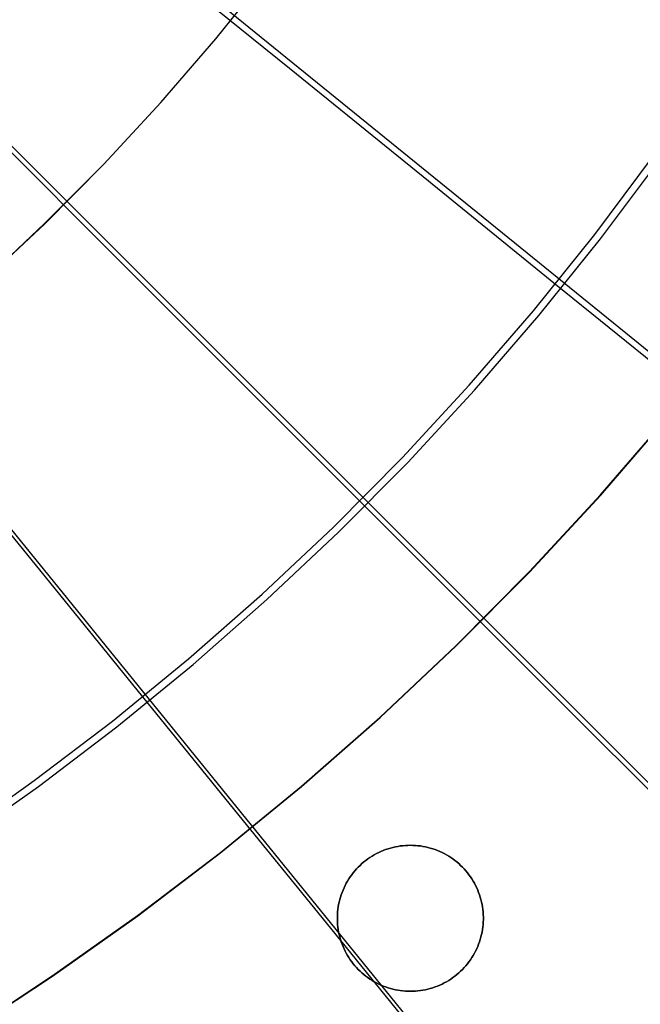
# Model space of a CAD drawing. Header units: millimetres. Extents: x 20498 to 21098, y 1199 to 1799.
# Tile 25 of 110: x 20887 to 20921, y 1364 to 1417. Entities that reach past the tile are written whole.
import ezdxf

# ---------------------------------------------------------------- set-up
doc = ezdxf.new("R2010")
doc.units = ezdxf.units.MM
doc.layers.add('Rico Pouf Ferm Living', color=7, linetype='Continuous', true_color=0x000000)

msp = doc.modelspace()

# ---------------------------------------------------------------- linework, layer by layer
at = {"layer": 'Rico Pouf Ferm Living'}
for p, q in [((20914.541, 1355.354, 55.005), (20797.933, 1498.985, 54.679)), ((20928.782, 1368.193, 55.035), (20797.964, 1499.014, 54.679)), ((20941.621, 1382.435, 55.067), (20797.992, 1499.045, 54.679)), ((20887.342, 1426.071, 413.266), (20901.749, 1414.378, 410.128)), ((20897.782, 1415.957, 54.435), (20900.614, 1419.481, 54.443)), ((20897.786, 1415.956, 52.435), (20900.618, 1419.48, 52.443)), ((20879.367, 1417.225, 413.246), (20892.489, 1404.106, 410.105)), ((20894.829, 1412.533, 54.427), (20897.782, 1415.957, 54.435)), ((20894.833, 1412.531, 52.427), (20897.786, 1415.956, 52.435)), ((20901.749, 1414.378, 410.128), (20908.948, 1408.536, 408.323)), ((20891.759, 1409.213, 54.42), (20894.829, 1412.533, 54.427)), ((20891.763, 1409.211, 52.42), (20894.833, 1412.531, 52.427)), ((20888.576, 1406.002, 54.412), (20891.759, 1409.213, 54.42)), ((20888.58, 1406, 52.412), (20891.763, 1409.211, 52.42)), ((20918.194, 1405.418, 406.343), (20921.358, 1409.648, 406.352)), ((20918.5, 1405.178, 408.299), (20921.672, 1409.419, 408.308)), ((20908.948, 1408.536, 408.323), (20916.077, 1402.751, 406.337)), ((20885.283, 1402.903, 54.405), (20888.576, 1406.002, 54.412)), ((20885.287, 1402.901, 52.405), (20888.58, 1406, 52.412)), ((20914.885, 1401.3, 406.334), (20918.194, 1405.418, 406.343)), ((20915.183, 1401.05, 408.29), (20918.5, 1405.178, 408.299)), ((20892.489, 1404.106, 410.105), (20899.045, 1397.552, 408.298)), ((20916.077, 1402.751, 406.337), (20922.178, 1397.8, 404.451)), ((20911.435, 1397.299, 406.325), (20914.885, 1401.3, 406.334)), ((20911.724, 1397.039, 408.281), (20915.183, 1401.05, 408.29)), ((20899.045, 1397.552, 408.298), (20905.538, 1391.061, 406.311)), ((20907.848, 1393.42, 406.316), (20911.435, 1397.299, 406.325)), ((20908.128, 1393.15, 408.272), (20911.724, 1397.039, 408.281)), ((20918.496, 1391.396, 54.646), (20922.168, 1395.654, 54.655)), ((20918.51, 1391.385, 52.646), (20922.183, 1395.644, 52.655)), ((20882.217, 1394.846, 410.083), (20888.061, 1387.649, 408.275)), ((20904.129, 1389.669, 406.308), (20907.848, 1393.42, 406.316)), ((20904.399, 1389.389, 408.264), (20908.128, 1393.15, 408.272)), ((20914.678, 1387.268, 54.636), (20918.496, 1391.396, 54.646)), ((20914.692, 1387.256, 52.636), (20918.51, 1391.385, 52.646)), ((20905.538, 1391.061, 406.311), (20911.095, 1385.507, 404.424)), ((20900.282, 1386.048, 406.299), (20904.129, 1389.669, 406.308)), ((20900.542, 1385.76, 408.255), (20904.399, 1389.389, 408.264)), ((20888.061, 1387.649, 408.275), (20893.849, 1380.522, 406.286)), ((20910.719, 1383.274, 54.627), (20914.678, 1387.268, 54.636)), ((20910.733, 1383.263, 52.627), (20914.692, 1387.256, 52.636)), ((20896.311, 1382.564, 406.291), (20900.282, 1386.048, 406.299)), ((20896.562, 1382.266, 408.247), (20900.542, 1385.76, 408.255)), ((20911.095, 1385.507, 404.424), (20916.62, 1379.984, 402.349)), ((20906.624, 1379.421, 54.618), (20910.719, 1383.274, 54.627)), ((20906.637, 1379.409, 52.618), (20910.733, 1383.263, 52.627)), ((20892.222, 1379.219, 406.283), (20896.311, 1382.564, 406.291)), ((20892.462, 1378.913, 408.239), (20896.562, 1382.266, 408.247)), ((20893.849, 1380.522, 406.286), (20898.802, 1374.424, 404.398)), ((20916.62, 1379.984, 402.349), (20922.111, 1374.496, 400.062)), ((20888.019, 1376.018, 406.275), (20892.222, 1379.219, 406.283)), ((20888.249, 1375.704, 408.231), (20892.462, 1378.913, 408.239)), ((20902.398, 1375.712, 54.61), (20906.624, 1379.421, 54.618)), ((20902.411, 1375.699, 52.61), (20906.637, 1379.409, 52.618)), ((20883.708, 1372.965, 406.268), (20888.019, 1376.018, 406.275)), ((20883.927, 1372.643, 408.224), (20888.249, 1375.704, 408.231)), ((20898.046, 1372.152, 54.601), (20902.398, 1375.712, 54.61)), ((20898.058, 1372.139, 52.601), (20902.411, 1375.699, 52.61)), ((20898.802, 1374.424, 404.398), (20903.727, 1368.36, 402.322)), ((20893.573, 1368.745, 54.593), (20898.046, 1372.152, 54.601)), ((20893.584, 1368.731, 52.593), (20898.058, 1372.139, 52.601)), ((20906.317, 1372.017, 59.849), (20906.201, 1371.947, 59.849)), ((20906.201, 1371.947, 59.849), (20906.317, 1372.017, 59.849)), ((20906.436, 1372.082, 59.849), (20906.317, 1372.017, 59.849)), ((20906.317, 1372.017, 59.849), (20906.436, 1372.082, 59.849)), ((20906.558, 1372.143, 59.849), (20906.436, 1372.082, 59.849)), ((20906.436, 1372.082, 59.849), (20906.558, 1372.143, 59.849)), ((20906.681, 1372.199, 59.849), (20906.558, 1372.143, 59.849)), ((20906.558, 1372.143, 59.849), (20906.681, 1372.199, 59.849)), ((20906.806, 1372.252, 59.85), (20906.681, 1372.199, 59.849)), ((20906.681, 1372.199, 59.849), (20906.806, 1372.252, 59.85)), ((20906.933, 1372.3, 59.85), (20906.806, 1372.252, 59.85)), ((20906.806, 1372.252, 59.85), (20906.933, 1372.3, 59.85)), ((20907.061, 1372.344, 59.85), (20906.933, 1372.3, 59.85)), ((20906.933, 1372.3, 59.85), (20907.061, 1372.344, 59.85)), ((20907.191, 1372.383, 59.85), (20907.061, 1372.344, 59.85)), ((20907.061, 1372.344, 59.85), (20907.191, 1372.383, 59.85)), ((20907.322, 1372.418, 59.85), (20907.191, 1372.383, 59.85)), ((20907.191, 1372.383, 59.85), (20907.322, 1372.418, 59.85)), ((20907.455, 1372.448, 59.85), (20907.322, 1372.418, 59.85)), ((20907.322, 1372.418, 59.85), (20907.455, 1372.448, 59.85)), ((20907.588, 1372.473, 59.85), (20907.455, 1372.448, 59.85)), ((20907.455, 1372.448, 59.85), (20907.588, 1372.473, 59.85)), ((20907.722, 1372.494, 59.85), (20907.588, 1372.473, 59.85)), ((20907.588, 1372.473, 59.85), (20907.722, 1372.494, 59.85)), ((20907.857, 1372.511, 59.85), (20907.722, 1372.494, 59.85)), ((20907.722, 1372.494, 59.85), (20907.857, 1372.511, 59.85)), ((20907.992, 1372.522, 59.85), (20907.857, 1372.511, 59.85)), ((20907.857, 1372.511, 59.85), (20907.992, 1372.522, 59.85)), ((20908.127, 1372.529, 59.85), (20907.992, 1372.522, 59.85)), ((20907.992, 1372.522, 59.85), (20908.127, 1372.529, 59.85)), ((20908.263, 1372.532, 59.85), (20908.127, 1372.529, 59.85)), ((20908.127, 1372.529, 59.85), (20908.263, 1372.532, 59.85)), ((20908.263, 1372.532, 59.85), (20908.399, 1372.529, 59.85)), ((20908.399, 1372.529, 59.85), (20908.263, 1372.532, 59.85)), ((20908.399, 1372.529, 59.85), (20908.534, 1372.522, 59.851)), ((20908.534, 1372.522, 59.851), (20908.399, 1372.529, 59.85)), ((20908.534, 1372.522, 59.851), (20908.669, 1372.511, 59.851)), ((20908.669, 1372.511, 59.851), (20908.534, 1372.522, 59.851)), ((20908.669, 1372.511, 59.851), (20908.804, 1372.494, 59.851)), ((20908.804, 1372.494, 59.851), (20908.669, 1372.511, 59.851)), ((20908.804, 1372.494, 59.851), (20908.938, 1372.473, 59.851)), ((20908.938, 1372.473, 59.851), (20908.804, 1372.494, 59.851)), ((20908.938, 1372.473, 59.851), (20909.071, 1372.448, 59.851)), ((20909.071, 1372.448, 59.851), (20908.938, 1372.473, 59.851)), ((20909.071, 1372.448, 59.851), (20909.204, 1372.418, 59.851)), ((20909.204, 1372.418, 59.851), (20909.071, 1372.448, 59.851)), ((20909.204, 1372.418, 59.851), (20909.335, 1372.383, 59.851)), ((20909.335, 1372.383, 59.851), (20909.204, 1372.418, 59.851)), ((20909.335, 1372.383, 59.851), (20909.465, 1372.344, 59.851)), ((20909.465, 1372.344, 59.851), (20909.335, 1372.383, 59.851)), ((20909.465, 1372.344, 59.851), (20909.593, 1372.3, 59.851)), ((20909.593, 1372.3, 59.851), (20909.465, 1372.344, 59.851)), ((20909.593, 1372.3, 59.851), (20909.72, 1372.252, 59.851)), ((20909.72, 1372.252, 59.851), (20909.593, 1372.3, 59.851)), ((20909.72, 1372.252, 59.851), (20909.845, 1372.199, 59.851)), ((20909.845, 1372.199, 59.851), (20909.72, 1372.252, 59.851)), ((20909.845, 1372.199, 59.851), (20909.968, 1372.143, 59.851)), ((20909.968, 1372.143, 59.851), (20909.845, 1372.199, 59.851)), ((20909.968, 1372.143, 59.851), (20910.09, 1372.082, 59.852)), ((20910.09, 1372.082, 59.852), (20909.968, 1372.143, 59.851)), ((20910.09, 1372.082, 59.852), (20910.209, 1372.017, 59.852)), ((20910.209, 1372.017, 59.852), (20910.09, 1372.082, 59.852)), ((20910.209, 1372.017, 59.852), (20910.325, 1371.947, 59.852)), ((20910.325, 1371.947, 59.852), (20910.209, 1372.017, 59.852)), ((20905.657, 1371.543, 59.849), (20905.557, 1371.452, 59.849)), ((20905.557, 1371.452, 59.849), (20905.657, 1371.543, 59.849)), ((20905.76, 1371.632, 59.849), (20905.657, 1371.543, 59.849)), ((20905.657, 1371.543, 59.849), (20905.76, 1371.632, 59.849)), ((20905.866, 1371.716, 59.849), (20905.76, 1371.632, 59.849)), ((20905.76, 1371.632, 59.849), (20905.866, 1371.716, 59.849)), ((20905.975, 1371.797, 59.849), (20905.866, 1371.716, 59.849)), ((20905.866, 1371.716, 59.849), (20905.975, 1371.797, 59.849)), ((20906.086, 1371.874, 59.849), (20905.975, 1371.797, 59.849)), ((20905.975, 1371.797, 59.849), (20906.086, 1371.874, 59.849)), ((20906.201, 1371.947, 59.849), (20906.086, 1371.874, 59.849)), ((20906.086, 1371.874, 59.849), (20906.201, 1371.947, 59.849)), ((20910.325, 1371.947, 59.852), (20910.44, 1371.874, 59.852)), ((20910.44, 1371.874, 59.852), (20910.325, 1371.947, 59.852)), ((20910.44, 1371.874, 59.852), (20910.551, 1371.797, 59.852)), ((20910.551, 1371.797, 59.852), (20910.44, 1371.874, 59.852)), ((20910.551, 1371.797, 59.852), (20910.66, 1371.716, 59.852)), ((20910.66, 1371.716, 59.852), (20910.551, 1371.797, 59.852)), ((20910.66, 1371.716, 59.852), (20910.766, 1371.632, 59.852)), ((20910.766, 1371.632, 59.852), (20910.66, 1371.716, 59.852)), ((20910.766, 1371.632, 59.852), (20910.869, 1371.543, 59.852)), ((20910.869, 1371.543, 59.852), (20910.766, 1371.632, 59.852)), ((20910.869, 1371.543, 59.852), (20910.969, 1371.452, 59.852)), ((20910.969, 1371.452, 59.852), (20910.869, 1371.543, 59.852)), ((20905.19, 1371.052, 59.849), (20905.107, 1370.944, 59.849)), ((20905.107, 1370.944, 59.849), (20905.19, 1371.052, 59.849)), ((20905.277, 1371.157, 59.849), (20905.19, 1371.052, 59.849)), ((20905.19, 1371.052, 59.849), (20905.277, 1371.157, 59.849)), ((20905.366, 1371.258, 59.849), (20905.277, 1371.157, 59.849)), ((20905.277, 1371.157, 59.849), (20905.366, 1371.258, 59.849)), ((20905.46, 1371.357, 59.849), (20905.366, 1371.258, 59.849)), ((20905.366, 1371.258, 59.849), (20905.46, 1371.357, 59.849)), ((20905.557, 1371.452, 59.849), (20905.46, 1371.357, 59.849)), ((20905.46, 1371.357, 59.849), (20905.557, 1371.452, 59.849)), ((20910.969, 1371.452, 59.852), (20911.066, 1371.357, 59.852)), ((20911.066, 1371.357, 59.852), (20910.969, 1371.452, 59.852)), ((20911.066, 1371.357, 59.852), (20911.16, 1371.258, 59.852)), ((20911.16, 1371.258, 59.852), (20911.066, 1371.357, 59.852)), ((20911.16, 1371.258, 59.852), (20911.25, 1371.157, 59.852)), ((20911.25, 1371.157, 59.852), (20911.16, 1371.258, 59.852)), ((20911.25, 1371.157, 59.852), (20911.336, 1371.052, 59.852)), ((20911.336, 1371.052, 59.852), (20911.25, 1371.157, 59.852)), ((20911.336, 1371.052, 59.852), (20911.419, 1370.944, 59.852)), ((20911.419, 1370.944, 59.852), (20911.336, 1371.052, 59.852)), ((20904.815, 1370.488, 59.848), (20904.752, 1370.368, 59.848)), ((20904.752, 1370.368, 59.848), (20904.815, 1370.488, 59.848)), ((20904.882, 1370.606, 59.849), (20904.815, 1370.488, 59.848)), ((20904.815, 1370.488, 59.848), (20904.882, 1370.606, 59.849)), ((20904.953, 1370.721, 59.849), (20904.882, 1370.606, 59.849)), ((20904.882, 1370.606, 59.849), (20904.953, 1370.721, 59.849)), ((20905.028, 1370.834, 59.849), (20904.953, 1370.721, 59.849)), ((20904.953, 1370.721, 59.849), (20905.028, 1370.834, 59.849)), ((20905.107, 1370.944, 59.849), (20905.028, 1370.834, 59.849)), ((20905.028, 1370.834, 59.849), (20905.107, 1370.944, 59.849)), ((20911.419, 1370.944, 59.852), (20911.498, 1370.834, 59.853)), ((20911.498, 1370.834, 59.853), (20911.419, 1370.944, 59.852)), ((20911.498, 1370.834, 59.853), (20911.573, 1370.721, 59.853)), ((20911.573, 1370.721, 59.853), (20911.498, 1370.834, 59.853)), ((20911.573, 1370.721, 59.853), (20911.644, 1370.606, 59.853)), ((20911.644, 1370.606, 59.853), (20911.573, 1370.721, 59.853)), ((20911.644, 1370.606, 59.853), (20911.711, 1370.488, 59.853)), ((20911.711, 1370.488, 59.853), (20911.644, 1370.606, 59.853)), ((20911.711, 1370.488, 59.853), (20911.774, 1370.368, 59.853)), ((20911.774, 1370.368, 59.853), (20911.711, 1370.488, 59.853)), ((20904.588, 1369.995, 59.848), (20904.542, 1369.867, 59.848)), ((20904.542, 1369.867, 59.848), (20904.588, 1369.995, 59.848)), ((20904.638, 1370.121, 59.848), (20904.588, 1369.995, 59.848)), ((20904.588, 1369.995, 59.848), (20904.638, 1370.121, 59.848)), ((20904.693, 1370.245, 59.848), (20904.638, 1370.121, 59.848)), ((20904.638, 1370.121, 59.848), (20904.693, 1370.245, 59.848)), ((20904.752, 1370.368, 59.848), (20904.693, 1370.245, 59.848)), ((20904.693, 1370.245, 59.848), (20904.752, 1370.368, 59.848)), ((20911.774, 1370.368, 59.853), (20911.833, 1370.245, 59.853)), ((20911.833, 1370.245, 59.853), (20911.774, 1370.368, 59.853)), ((20911.833, 1370.245, 59.853), (20911.888, 1370.121, 59.853)), ((20911.888, 1370.121, 59.853), (20911.833, 1370.245, 59.853)), ((20911.888, 1370.121, 59.853), (20911.938, 1369.995, 59.853)), ((20911.938, 1369.995, 59.853), (20911.888, 1370.121, 59.853)), ((20911.938, 1369.995, 59.853), (20911.984, 1369.867, 59.853)), ((20911.984, 1369.867, 59.853), (20911.938, 1369.995, 59.853)), ((20904.431, 1369.476, 59.848), (20904.403, 1369.343, 59.848)), ((20904.403, 1369.343, 59.848), (20904.431, 1369.476, 59.848)), ((20904.464, 1369.608, 59.848), (20904.431, 1369.476, 59.848)), ((20904.431, 1369.476, 59.848), (20904.464, 1369.608, 59.848)), ((20904.501, 1369.738, 59.848), (20904.464, 1369.608, 59.848)), ((20904.464, 1369.608, 59.848), (20904.501, 1369.738, 59.848)), ((20904.542, 1369.867, 59.848), (20904.501, 1369.738, 59.848)), ((20904.501, 1369.738, 59.848), (20904.542, 1369.867, 59.848)), ((20911.984, 1369.867, 59.853), (20912.025, 1369.738, 59.853)), ((20912.025, 1369.738, 59.853), (20911.984, 1369.867, 59.853)), ((20912.025, 1369.738, 59.853), (20912.062, 1369.608, 59.853)), ((20912.062, 1369.608, 59.853), (20912.025, 1369.738, 59.853)), ((20912.062, 1369.608, 59.853), (20912.095, 1369.476, 59.853)), ((20912.095, 1369.476, 59.853), (20912.062, 1369.608, 59.853)), ((20912.095, 1369.476, 59.853), (20912.123, 1369.343, 59.853)), ((20912.123, 1369.343, 59.853), (20912.095, 1369.476, 59.853)), ((20904.347, 1368.94, 59.848), (20904.338, 1368.805, 59.848)), ((20904.338, 1368.805, 59.848), (20904.347, 1368.94, 59.848)), ((20904.361, 1369.075, 59.848), (20904.347, 1368.94, 59.848)), ((20904.347, 1368.94, 59.848), (20904.361, 1369.075, 59.848)), ((20904.38, 1369.21, 59.848), (20904.361, 1369.075, 59.848)), ((20904.361, 1369.075, 59.848), (20904.38, 1369.21, 59.848)), ((20904.403, 1369.343, 59.848), (20904.38, 1369.21, 59.848)), ((20904.38, 1369.21, 59.848), (20904.403, 1369.343, 59.848)), ((20912.123, 1369.343, 59.853), (20912.146, 1369.21, 59.853)), ((20912.146, 1369.21, 59.853), (20912.123, 1369.343, 59.853)), ((20912.146, 1369.21, 59.853), (20912.165, 1369.075, 59.853)), ((20912.165, 1369.075, 59.853), (20912.146, 1369.21, 59.853)), ((20912.165, 1369.075, 59.853), (20912.179, 1368.94, 59.853)), ((20912.179, 1368.94, 59.853), (20912.165, 1369.075, 59.853)), ((20912.179, 1368.94, 59.853), (20912.188, 1368.805, 59.853)), ((20912.188, 1368.805, 59.853), (20912.179, 1368.94, 59.853)), ((20888.984, 1365.495, 54.585), (20893.573, 1368.745, 54.593)), ((20888.994, 1365.481, 52.585), (20893.584, 1368.731, 52.593)), ((20903.727, 1368.36, 402.322), (20908.621, 1362.333, 400.034)), ((20904.338, 1368.805, 59.848), (20904.333, 1368.669, 59.848)), ((20904.333, 1368.669, 59.848), (20904.338, 1368.805, 59.848)), ((20904.333, 1368.669, 59.848), (20904.333, 1368.534, 59.848)), ((20904.333, 1368.534, 59.848), (20904.333, 1368.669, 59.848)), ((20904.333, 1368.534, 59.848), (20904.338, 1368.398, 59.848)), ((20904.338, 1368.398, 59.848), (20904.333, 1368.534, 59.848)), ((20904.338, 1368.398, 59.848), (20904.347, 1368.263, 59.848)), ((20904.347, 1368.263, 59.848), (20904.338, 1368.398, 59.848)), ((20912.188, 1368.398, 59.853), (20912.179, 1368.263, 59.853)), ((20912.179, 1368.263, 59.853), (20912.188, 1368.398, 59.853)), ((20912.188, 1368.805, 59.853), (20912.193, 1368.669, 59.853)), ((20912.193, 1368.669, 59.853), (20912.188, 1368.805, 59.853)), ((20912.193, 1368.534, 59.853), (20912.188, 1368.398, 59.853)), ((20912.188, 1368.398, 59.853), (20912.193, 1368.534, 59.853)), ((20912.193, 1368.669, 59.853), (20912.193, 1368.534, 59.853)), ((20912.193, 1368.534, 59.853), (20912.193, 1368.669, 59.853)), ((20904.347, 1368.263, 59.848), (20904.361, 1368.128, 59.848)), ((20904.361, 1368.128, 59.848), (20904.347, 1368.263, 59.848)), ((20904.361, 1368.128, 59.848), (20904.38, 1367.993, 59.848)), ((20904.38, 1367.993, 59.848), (20904.361, 1368.128, 59.848)), ((20904.38, 1367.993, 59.848), (20904.403, 1367.86, 59.848)), ((20904.403, 1367.86, 59.848), (20904.38, 1367.993, 59.848)), ((20904.403, 1367.86, 59.848), (20904.431, 1367.727, 59.849)), ((20904.431, 1367.727, 59.849), (20904.403, 1367.86, 59.848)), ((20912.123, 1367.86, 59.853), (20912.095, 1367.727, 59.853)), ((20912.095, 1367.727, 59.853), (20912.123, 1367.86, 59.853)), ((20912.146, 1367.993, 59.853), (20912.123, 1367.86, 59.853)), ((20912.123, 1367.86, 59.853), (20912.146, 1367.993, 59.853)), ((20912.165, 1368.128, 59.853), (20912.146, 1367.993, 59.853)), ((20912.146, 1367.993, 59.853), (20912.165, 1368.128, 59.853)), ((20912.179, 1368.263, 59.853), (20912.165, 1368.128, 59.853)), ((20912.165, 1368.128, 59.853), (20912.179, 1368.263, 59.853)), ((20904.431, 1367.727, 59.849), (20904.464, 1367.595, 59.849)), ((20904.464, 1367.595, 59.849), (20904.431, 1367.727, 59.849)), ((20904.464, 1367.595, 59.849), (20904.501, 1367.465, 59.849)), ((20904.501, 1367.465, 59.849), (20904.464, 1367.595, 59.849)), ((20904.501, 1367.465, 59.849), (20904.542, 1367.335, 59.849)), ((20904.542, 1367.335, 59.849), (20904.501, 1367.465, 59.849)), ((20904.542, 1367.335, 59.849), (20904.588, 1367.208, 59.849)), ((20904.588, 1367.208, 59.849), (20904.542, 1367.335, 59.849)), ((20911.984, 1367.335, 59.853), (20911.938, 1367.208, 59.853)), ((20911.938, 1367.208, 59.853), (20911.984, 1367.335, 59.853)), ((20912.025, 1367.465, 59.853), (20911.984, 1367.335, 59.853)), ((20911.984, 1367.335, 59.853), (20912.025, 1367.465, 59.853)), ((20912.062, 1367.595, 59.853), (20912.025, 1367.465, 59.853)), ((20912.025, 1367.465, 59.853), (20912.062, 1367.595, 59.853)), ((20912.095, 1367.727, 59.853), (20912.062, 1367.595, 59.853)), ((20912.062, 1367.595, 59.853), (20912.095, 1367.727, 59.853)), ((20904.588, 1367.208, 59.849), (20904.638, 1367.082, 59.849)), ((20904.638, 1367.082, 59.849), (20904.588, 1367.208, 59.849)), ((20904.638, 1367.082, 59.849), (20904.693, 1366.957, 59.849)), ((20904.693, 1366.957, 59.849), (20904.638, 1367.082, 59.849)), ((20904.693, 1366.957, 59.849), (20904.752, 1366.835, 59.849)), ((20904.752, 1366.835, 59.849), (20904.693, 1366.957, 59.849)), ((20904.752, 1366.835, 59.849), (20904.815, 1366.715, 59.849)), ((20904.815, 1366.715, 59.849), (20904.752, 1366.835, 59.849)), ((20904.815, 1366.715, 59.849), (20904.882, 1366.597, 59.849)), ((20904.882, 1366.597, 59.849), (20904.815, 1366.715, 59.849)), ((20911.711, 1366.715, 59.853), (20911.644, 1366.597, 59.853)), ((20911.644, 1366.597, 59.853), (20911.711, 1366.715, 59.853)), ((20911.774, 1366.835, 59.853), (20911.711, 1366.715, 59.853)), ((20911.711, 1366.715, 59.853), (20911.774, 1366.835, 59.853)), ((20911.833, 1366.957, 59.853), (20911.774, 1366.835, 59.853)), ((20911.774, 1366.835, 59.853), (20911.833, 1366.957, 59.853)), ((20911.888, 1367.082, 59.853), (20911.833, 1366.957, 59.853)), ((20911.833, 1366.957, 59.853), (20911.888, 1367.082, 59.853)), ((20911.938, 1367.208, 59.853), (20911.888, 1367.082, 59.853)), ((20911.888, 1367.082, 59.853), (20911.938, 1367.208, 59.853)), ((20904.882, 1366.597, 59.849), (20904.953, 1366.482, 59.849)), ((20904.953, 1366.482, 59.849), (20904.882, 1366.597, 59.849)), ((20904.953, 1366.482, 59.849), (20905.028, 1366.369, 59.849)), ((20905.028, 1366.369, 59.849), (20904.953, 1366.482, 59.849)), ((20905.028, 1366.369, 59.849), (20905.107, 1366.258, 59.849)), ((20905.107, 1366.258, 59.849), (20905.028, 1366.369, 59.849)), ((20905.107, 1366.258, 59.849), (20905.19, 1366.151, 59.849)), ((20905.19, 1366.151, 59.849), (20905.107, 1366.258, 59.849)), ((20911.419, 1366.258, 59.853), (20911.336, 1366.151, 59.853)), ((20911.336, 1366.151, 59.853), (20911.419, 1366.258, 59.853)), ((20911.498, 1366.369, 59.853), (20911.419, 1366.258, 59.853)), ((20911.419, 1366.258, 59.853), (20911.498, 1366.369, 59.853)), ((20911.573, 1366.482, 59.853), (20911.498, 1366.369, 59.853)), ((20911.498, 1366.369, 59.853), (20911.573, 1366.482, 59.853)), ((20911.644, 1366.597, 59.853), (20911.573, 1366.482, 59.853)), ((20911.573, 1366.482, 59.853), (20911.644, 1366.597, 59.853)), ((20905.19, 1366.151, 59.849), (20905.277, 1366.046, 59.849)), ((20905.277, 1366.046, 59.849), (20905.19, 1366.151, 59.849)), ((20905.277, 1366.046, 59.849), (20905.366, 1365.945, 59.849)), ((20905.366, 1365.945, 59.849), (20905.277, 1366.046, 59.849)), ((20905.366, 1365.945, 59.849), (20905.46, 1365.846, 59.849)), ((20905.46, 1365.846, 59.849), (20905.366, 1365.945, 59.849)), ((20905.46, 1365.846, 59.849), (20905.557, 1365.751, 59.849)), ((20905.557, 1365.751, 59.849), (20905.46, 1365.846, 59.849)), ((20905.557, 1365.751, 59.849), (20905.657, 1365.659, 59.849)), ((20905.657, 1365.659, 59.849), (20905.557, 1365.751, 59.849)), ((20905.657, 1365.659, 59.849), (20905.76, 1365.571, 59.85)), ((20905.76, 1365.571, 59.85), (20905.657, 1365.659, 59.849)), ((20910.869, 1365.659, 59.853), (20910.766, 1365.571, 59.853)), ((20910.766, 1365.571, 59.853), (20910.869, 1365.659, 59.853)), ((20910.969, 1365.751, 59.853), (20910.869, 1365.659, 59.853)), ((20910.869, 1365.659, 59.853), (20910.969, 1365.751, 59.853)), ((20911.066, 1365.846, 59.853), (20910.969, 1365.751, 59.853)), ((20910.969, 1365.751, 59.853), (20911.066, 1365.846, 59.853)), ((20911.16, 1365.945, 59.853), (20911.066, 1365.846, 59.853)), ((20911.066, 1365.846, 59.853), (20911.16, 1365.945, 59.853)), ((20911.25, 1366.046, 59.853), (20911.16, 1365.945, 59.853)), ((20911.16, 1365.945, 59.853), (20911.25, 1366.046, 59.853)), ((20911.336, 1366.151, 59.853), (20911.25, 1366.046, 59.853)), ((20911.25, 1366.046, 59.853), (20911.336, 1366.151, 59.853)), ((20884.285, 1362.407, 54.577), (20888.984, 1365.495, 54.585)), ((20884.295, 1362.393, 52.577), (20888.994, 1365.481, 52.585)), ((20905.76, 1365.571, 59.85), (20905.866, 1365.487, 59.85)), ((20905.866, 1365.487, 59.85), (20905.76, 1365.571, 59.85)), ((20905.866, 1365.487, 59.85), (20905.975, 1365.406, 59.85)), ((20905.975, 1365.406, 59.85), (20905.866, 1365.487, 59.85)), ((20905.975, 1365.406, 59.85), (20906.086, 1365.329, 59.85)), ((20906.086, 1365.329, 59.85), (20905.975, 1365.406, 59.85)), ((20906.086, 1365.329, 59.85), (20906.201, 1365.256, 59.85)), ((20906.201, 1365.256, 59.85), (20906.086, 1365.329, 59.85)), ((20906.201, 1365.256, 59.85), (20906.317, 1365.186, 59.85)), ((20906.317, 1365.186, 59.85), (20906.201, 1365.256, 59.85)), ((20906.317, 1365.186, 59.85), (20906.436, 1365.121, 59.85)), ((20906.436, 1365.121, 59.85), (20906.317, 1365.186, 59.85)), ((20910.209, 1365.186, 59.852), (20910.09, 1365.121, 59.852)), ((20910.09, 1365.121, 59.852), (20910.209, 1365.186, 59.852)), ((20910.325, 1365.256, 59.852), (20910.209, 1365.186, 59.852)), ((20910.209, 1365.186, 59.852), (20910.325, 1365.256, 59.852)), ((20910.44, 1365.329, 59.852), (20910.325, 1365.256, 59.852)), ((20910.325, 1365.256, 59.852), (20910.44, 1365.329, 59.852)), ((20910.551, 1365.406, 59.852), (20910.44, 1365.329, 59.852)), ((20910.44, 1365.329, 59.852), (20910.551, 1365.406, 59.852)), ((20910.66, 1365.487, 59.853), (20910.551, 1365.406, 59.852)), ((20910.551, 1365.406, 59.852), (20910.66, 1365.487, 59.853)), ((20910.766, 1365.571, 59.853), (20910.66, 1365.487, 59.853)), ((20910.66, 1365.487, 59.853), (20910.766, 1365.571, 59.853)), ((20906.436, 1365.121, 59.85), (20906.558, 1365.06, 59.85)), ((20906.558, 1365.06, 59.85), (20906.436, 1365.121, 59.85)), ((20906.558, 1365.06, 59.85), (20906.681, 1365.003, 59.85)), ((20906.681, 1365.003, 59.85), (20906.558, 1365.06, 59.85)), ((20906.681, 1365.003, 59.85), (20906.806, 1364.951, 59.85)), ((20906.806, 1364.951, 59.85), (20906.681, 1365.003, 59.85)), ((20906.806, 1364.951, 59.85), (20906.933, 1364.903, 59.85)), ((20906.933, 1364.903, 59.85), (20906.806, 1364.951, 59.85)), ((20906.933, 1364.903, 59.85), (20907.061, 1364.859, 59.85)), ((20907.061, 1364.859, 59.85), (20906.933, 1364.903, 59.85)), ((20907.061, 1364.859, 59.85), (20907.191, 1364.82, 59.851)), ((20907.191, 1364.82, 59.851), (20907.061, 1364.859, 59.85)), ((20907.191, 1364.82, 59.851), (20907.322, 1364.785, 59.851)), ((20907.322, 1364.785, 59.851), (20907.191, 1364.82, 59.851)), ((20907.322, 1364.785, 59.851), (20907.455, 1364.755, 59.851)), ((20907.455, 1364.755, 59.851), (20907.322, 1364.785, 59.851)), ((20907.455, 1364.755, 59.851), (20907.588, 1364.729, 59.851)), ((20907.588, 1364.729, 59.851), (20907.455, 1364.755, 59.851)), ((20907.588, 1364.729, 59.851), (20907.722, 1364.708, 59.851)), ((20907.722, 1364.708, 59.851), (20907.588, 1364.729, 59.851)), ((20907.722, 1364.708, 59.851), (20907.857, 1364.692, 59.851)), ((20907.857, 1364.692, 59.851), (20907.722, 1364.708, 59.851)), ((20907.857, 1364.692, 59.851), (20907.992, 1364.68, 59.851)), ((20907.992, 1364.68, 59.851), (20907.857, 1364.692, 59.851)), ((20907.992, 1364.68, 59.851), (20908.127, 1364.673, 59.851)), ((20908.127, 1364.673, 59.851), (20907.992, 1364.68, 59.851)), ((20908.127, 1364.673, 59.851), (20908.263, 1364.671, 59.851)), ((20908.263, 1364.671, 59.851), (20908.127, 1364.673, 59.851)), ((20908.399, 1364.673, 59.851), (20908.263, 1364.671, 59.851)), ((20908.263, 1364.671, 59.851), (20908.399, 1364.673, 59.851)), ((20908.534, 1364.68, 59.851), (20908.399, 1364.673, 59.851)), ((20908.399, 1364.673, 59.851), (20908.534, 1364.68, 59.851)), ((20908.669, 1364.692, 59.851), (20908.534, 1364.68, 59.851)), ((20908.534, 1364.68, 59.851), (20908.669, 1364.692, 59.851)), ((20908.804, 1364.708, 59.852), (20908.669, 1364.692, 59.851)), ((20908.669, 1364.692, 59.851), (20908.804, 1364.708, 59.852)), ((20908.938, 1364.729, 59.852), (20908.804, 1364.708, 59.852)), ((20908.804, 1364.708, 59.852), (20908.938, 1364.729, 59.852)), ((20909.071, 1364.755, 59.852), (20908.938, 1364.729, 59.852)), ((20908.938, 1364.729, 59.852), (20909.071, 1364.755, 59.852)), ((20909.204, 1364.785, 59.852), (20909.071, 1364.755, 59.852)), ((20909.071, 1364.755, 59.852), (20909.204, 1364.785, 59.852)), ((20909.335, 1364.82, 59.852), (20909.204, 1364.785, 59.852)), ((20909.204, 1364.785, 59.852), (20909.335, 1364.82, 59.852)), ((20909.465, 1364.859, 59.852), (20909.335, 1364.82, 59.852)), ((20909.335, 1364.82, 59.852), (20909.465, 1364.859, 59.852)), ((20909.593, 1364.903, 59.852), (20909.465, 1364.859, 59.852)), ((20909.465, 1364.859, 59.852), (20909.593, 1364.903, 59.852)), ((20909.72, 1364.951, 59.852), (20909.593, 1364.903, 59.852)), ((20909.593, 1364.903, 59.852), (20909.72, 1364.951, 59.852)), ((20909.845, 1365.003, 59.852), (20909.72, 1364.951, 59.852)), ((20909.72, 1364.951, 59.852), (20909.845, 1365.003, 59.852)), ((20909.968, 1365.06, 59.852), (20909.845, 1365.003, 59.852)), ((20909.845, 1365.003, 59.852), (20909.968, 1365.06, 59.852)), ((20910.09, 1365.121, 59.852), (20909.968, 1365.06, 59.852)), ((20909.968, 1365.06, 59.852), (20910.09, 1365.121, 59.852))]:
    msp.add_line(p, q, dxfattribs=at)

doc.saveas('drawing.dxf')
